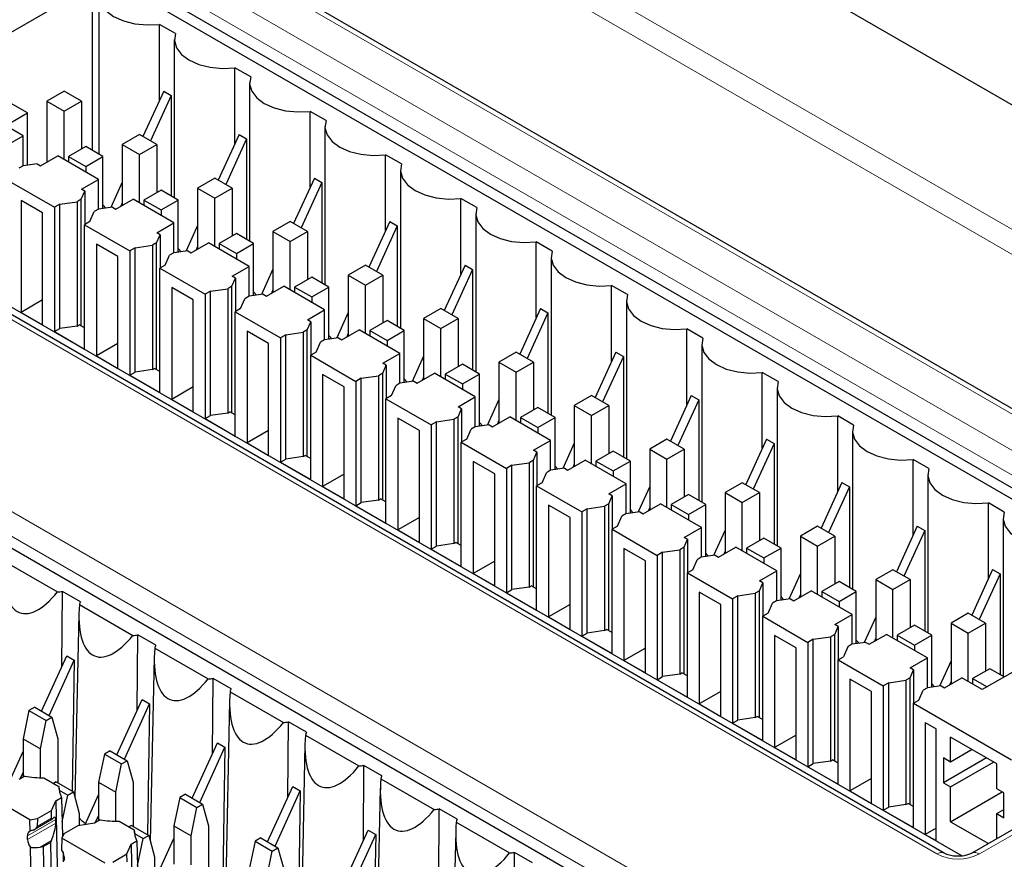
# Paper-space layout 'Blatt2' of a CAD drawing. Header units: millimetres. Extents: x 5 to 418, y 2 to 292.
# Tile 43 of 70: x 103 to 116, y 207 to 218. Entities that reach past the tile are written whole.
import ezdxf

# ---------------------------------------------------------------- set-up
doc = ezdxf.new("R2010")
doc.units = ezdxf.units.MM

psp = doc.layouts.new('Blatt2')

# ---------------------------------------------------------------- linework, layer by layer
at = {"color": 7, "linetype": 'Continuous', "lineweight": 18}
for p, q in [((103.469, 222.047), (134.299, 204.249)), ((134.156, 204.005), (103.329, 221.801)), ((134.409, 201.761), (101.511, 220.753)), ((103.855, 218.922), (119.835, 209.696)), ((119.694, 209.454), (103.713, 218.68)), ((114.749, 206.76), (98.768, 215.986)), ((102.54, 211.289), (120.5, 200.92)), ((120.359, 200.678), (102.398, 211.047)), ((119.835, 209.373), (115.31, 206.76)), ((103.174, 207.214), (102.804, 207)), ((103.176, 207.166), (102.804, 206.951)), ((103.121, 207.23), (102.931, 207.12)), ((103.117, 206.936), (102.969, 206.851))]:
    psp.add_line(p, q, dxfattribs=at)
at = {"color": 7, "linetype": 'Continuous', "lineweight": 25}
for p, q in [((116.957, 215.893), (106.192, 222.108)), ((134.409, 201.829), (101.611, 220.763)), ((102.861, 218.854), (118.7, 209.711)), ((119.63, 209.322), (103.711, 218.512)), ((101.489, 216.919), (103.653, 218.169)), ((103.653, 218.169), (103.653, 216.003)), ((103.742, 218.03), (103.742, 215.952)), ((104.746, 217.537), (104.539, 217.657)), ((104.539, 216.662), (104.539, 217.657)), ((104.732, 217.458), (104.732, 215.38)), ((105.736, 216.966), (105.529, 217.086)), ((105.529, 216.091), (105.529, 217.086)), ((105.722, 216.887), (105.722, 214.809)), ((103.285, 216.781), (103.059, 216.65)), ((103.511, 216.65), (103.285, 216.781)), ((104.593, 216.781), (104.32, 216.183)), ((104.692, 216.724), (104.419, 216.126)), ((104.593, 216.781), (104.692, 216.724)), ((104.692, 216.724), (104.692, 215.403)), ((102.804, 216.493), (102.578, 216.624)), ((103.059, 216.65), (103.285, 216.519)), ((103.059, 216.65), (103.059, 215.85)), ((103.285, 216.519), (103.511, 216.65)), ((103.511, 216.65), (103.511, 216.02)), ((102.747, 216.193), (102.21, 216.503)), ((102.578, 216.363), (102.804, 216.493)), ((102.804, 215.809), (102.804, 216.493)), ((103.285, 215.883), (103.285, 216.519)), ((106.726, 216.394), (106.519, 216.514)), ((106.519, 215.519), (106.519, 216.514)), ((106.712, 216.315), (106.712, 214.237)), ((102.521, 216.062), (102.747, 216.193)), ((102.747, 215.801), (102.747, 216.193)), ((104.275, 216.209), (104.049, 216.078)), ((104.501, 216.078), (104.275, 216.209)), ((105.583, 216.21), (105.31, 215.611)), ((105.583, 216.21), (105.682, 216.153)), ((103.568, 216.052), (103.341, 215.922)), ((103.794, 215.922), (103.568, 216.052)), ((104.049, 216.078), (104.275, 215.948)), ((104.049, 216.078), (104.049, 215.278)), ((104.275, 215.948), (104.501, 216.078)), ((104.501, 216.078), (104.501, 215.448)), ((105.682, 216.153), (105.409, 215.554)), ((105.682, 216.153), (105.682, 214.832)), ((114.849, 206.77), (98.868, 215.996)), ((102.974, 215.801), (103.2, 215.932)), ((103.737, 215.621), (103.2, 215.932)), ((103.341, 215.922), (103.568, 215.791)), ((103.341, 215.922), (103.341, 215.85)), ((103.568, 215.791), (103.794, 215.922)), ((103.794, 215.237), (103.794, 215.922)), ((104.275, 215.311), (104.275, 215.948)), ((107.716, 215.823), (107.509, 215.943)), ((107.509, 214.948), (107.509, 215.943)), ((102.747, 215.8), (102.691, 215.768)), ((102.929, 215.827), (102.747, 215.8)), ((102.929, 215.827), (102.974, 215.801)), ((103.568, 215.791), (103.568, 215.719)), ((115.077, 206.734), (99.488, 215.733)), ((107.702, 215.744), (107.702, 213.666)), ((102.564, 215.597), (103.157, 215.254)), ((103.511, 215.491), (103.737, 215.621)), ((103.737, 215.229), (103.737, 215.621)), ((104.049, 215.585), (103.897, 215.252)), ((105.265, 215.638), (105.038, 215.507)), ((105.491, 215.507), (105.265, 215.638)), ((106.573, 215.638), (106.3, 215.04)), ((106.672, 215.581), (106.399, 214.983)), ((106.573, 215.638), (106.672, 215.581)), ((106.672, 215.581), (106.672, 214.26)), ((103.51, 215.36), (103.556, 215.465)), ((103.556, 215.465), (103.511, 215.491)), ((103.556, 215.465), (103.556, 215.027)), ((104.558, 215.481), (104.331, 215.35)), ((104.784, 215.35), (104.558, 215.481)), ((105.038, 215.507), (105.265, 215.376)), ((105.038, 215.507), (105.038, 214.707)), ((105.265, 215.376), (105.491, 215.507)), ((105.491, 215.507), (105.491, 214.877)), ((103.002, 215.18), (102.719, 215.344)), ((102.719, 215.344), (102.719, 213.874)), ((103.228, 215.295), (103.157, 215.254)), ((103.228, 215.295), (103.455, 215.327)), ((103.228, 213.662), (103.228, 215.295)), ((103.51, 215.36), (103.455, 215.327)), ((103.455, 215.327), (103.455, 213.694)), ((103.51, 213.695), (103.51, 215.36)), ((103.963, 215.229), (104.19, 215.36)), ((104.049, 215.311), (104.029, 215.267)), ((104.727, 215.05), (104.19, 215.36)), ((104.331, 215.35), (104.558, 215.22)), ((104.331, 215.35), (104.331, 215.278)), ((104.558, 215.22), (104.784, 215.35)), ((104.784, 214.666), (104.784, 215.35)), ((105.265, 214.74), (105.265, 215.376)), ((108.706, 215.251), (108.498, 215.371)), ((108.498, 214.376), (108.498, 215.371)), ((103.002, 213.711), (103.002, 215.18)), ((103.157, 215.254), (103.157, 213.621)), ((103.624, 215.066), (103.681, 215.197)), ((103.737, 215.229), (103.681, 215.197)), ((103.919, 215.255), (103.737, 215.229)), ((103.805, 215.239), (103.794, 215.245)), ((103.919, 215.255), (103.963, 215.229)), ((104.558, 215.22), (104.558, 215.148)), ((108.692, 215.172), (108.692, 213.094)), ((103.624, 215.066), (103.554, 215.025)), ((103.554, 213.392), (103.554, 215.025)), ((103.554, 215.025), (104.147, 214.683)), ((104.501, 214.919), (104.727, 215.05)), ((104.727, 214.658), (104.727, 215.05)), ((105.038, 215.014), (104.887, 214.681)), ((106.255, 215.066), (106.028, 214.935)), ((106.481, 214.935), (106.255, 215.066)), ((107.563, 215.067), (107.29, 214.468)), ((107.662, 215.01), (107.389, 214.411)), ((107.563, 215.067), (107.662, 215.01)), ((107.662, 215.01), (107.662, 213.689)), ((104.5, 214.788), (104.546, 214.894)), ((104.546, 214.894), (104.501, 214.919)), ((104.546, 214.894), (104.546, 214.455)), ((105.548, 214.909), (105.321, 214.779)), ((105.774, 214.779), (105.548, 214.909)), ((106.028, 214.935), (106.255, 214.805)), ((106.028, 214.935), (106.028, 214.135)), ((106.255, 214.805), (106.481, 214.935)), ((106.481, 214.935), (106.481, 214.305)), ((103.992, 214.609), (103.709, 214.772)), ((103.709, 214.772), (103.709, 213.302)), ((104.218, 214.723), (104.444, 214.756)), ((104.5, 214.788), (104.444, 214.756)), ((104.444, 214.756), (104.444, 213.123)), ((104.5, 213.123), (104.5, 214.788)), ((104.953, 214.658), (105.18, 214.789)), ((105.717, 214.478), (105.18, 214.789)), ((105.321, 214.779), (105.548, 214.648)), ((105.321, 214.779), (105.321, 214.707)), ((105.548, 214.648), (105.774, 214.779)), ((105.774, 214.094), (105.774, 214.779)), ((106.255, 214.168), (106.255, 214.805)), ((109.696, 214.68), (109.488, 214.8)), ((109.488, 213.805), (109.488, 214.8)), ((104.218, 214.723), (104.147, 214.683)), ((104.147, 214.683), (104.147, 213.049)), ((104.218, 213.09), (104.218, 214.723)), ((104.614, 214.495), (104.671, 214.625)), ((104.727, 214.658), (104.671, 214.625)), ((104.909, 214.684), (104.727, 214.658)), ((104.795, 214.667), (104.784, 214.674)), ((104.909, 214.684), (104.953, 214.658)), ((105.038, 214.739), (105.019, 214.696)), ((105.548, 214.648), (105.548, 214.576)), ((103.992, 213.139), (103.992, 214.609)), ((104.614, 214.495), (104.544, 214.454)), ((107.245, 214.495), (107.018, 214.364)), ((107.471, 214.364), (107.245, 214.495)), ((108.553, 214.496), (108.28, 213.897)), ((108.553, 214.496), (108.652, 214.438)), ((109.682, 214.601), (109.682, 212.523)), ((104.544, 212.821), (104.544, 214.454)), ((104.544, 214.454), (105.137, 214.111)), ((105.491, 214.348), (105.717, 214.478)), ((105.717, 214.086), (105.717, 214.478)), ((106.028, 214.442), (105.877, 214.109)), ((107.018, 214.364), (107.245, 214.233)), ((107.018, 214.364), (107.018, 213.564)), ((107.245, 214.233), (107.471, 214.364)), ((107.471, 214.364), (107.471, 213.734)), ((108.652, 214.438), (108.379, 213.84)), ((108.652, 214.438), (108.652, 213.117)), ((105.49, 214.217), (105.536, 214.322)), ((105.536, 214.322), (105.491, 214.348)), ((105.536, 214.322), (105.536, 213.884)), ((106.538, 214.338), (106.311, 214.207)), ((106.764, 214.207), (106.538, 214.338)), ((107.245, 213.597), (107.245, 214.233)), ((110.686, 214.108), (110.478, 214.228)), ((110.478, 213.233), (110.478, 214.228)), ((104.699, 214.201), (104.699, 212.731)), ((104.982, 214.038), (104.699, 214.201)), ((105.208, 214.152), (105.137, 214.111)), ((105.137, 214.111), (105.137, 212.478)), ((105.208, 214.152), (105.434, 214.184)), ((105.208, 212.519), (105.208, 214.152)), ((105.49, 214.217), (105.434, 214.184)), ((105.434, 214.184), (105.434, 212.551)), ((105.49, 212.552), (105.49, 214.217)), ((105.899, 214.112), (105.716, 214.086)), ((105.785, 214.096), (105.774, 214.102)), ((105.899, 214.112), (105.943, 214.086)), ((105.943, 214.086), (106.17, 214.217)), ((106.028, 214.168), (106.009, 214.124)), ((106.707, 213.907), (106.17, 214.217)), ((106.311, 214.207), (106.538, 214.077)), ((106.311, 214.207), (106.311, 214.135)), ((106.538, 214.077), (106.764, 214.207)), ((106.764, 213.523), (106.764, 214.207)), ((103.002, 214.037), (102.719, 213.874)), ((104.982, 212.568), (104.982, 214.038)), ((105.604, 213.923), (105.661, 214.054)), ((105.716, 214.086), (105.661, 214.054)), ((106.538, 214.077), (106.538, 214.005)), ((110.672, 214.029), (110.672, 211.951)), ((102.719, 213.874), (103.002, 213.711)), ((105.604, 213.923), (105.534, 213.882)), ((105.534, 212.249), (105.534, 213.882)), ((105.534, 213.882), (106.127, 213.54)), ((106.481, 213.776), (106.707, 213.907)), ((106.707, 213.515), (106.707, 213.907)), ((107.018, 213.871), (106.867, 213.538)), ((108.235, 213.923), (108.008, 213.792)), ((108.461, 213.792), (108.235, 213.923)), ((109.543, 213.924), (109.27, 213.325)), ((109.642, 213.867), (109.369, 213.268)), ((109.543, 213.924), (109.642, 213.867)), ((109.642, 213.867), (109.642, 212.546)), ((103.455, 213.694), (103.483, 213.711)), ((103.554, 213.67), (103.483, 213.711)), ((106.48, 213.645), (106.526, 213.751)), ((106.526, 213.751), (106.481, 213.776)), ((106.526, 213.751), (106.526, 213.312)), ((107.527, 213.766), (107.301, 213.636)), ((107.754, 213.636), (107.527, 213.766)), ((108.008, 213.792), (108.235, 213.662)), ((108.008, 213.792), (108.008, 212.993)), ((108.235, 213.662), (108.461, 213.792)), ((108.461, 213.792), (108.461, 213.162)), ((103.157, 213.621), (103.228, 213.662)), ((103.157, 213.621), (103.554, 213.392)), ((103.455, 213.694), (103.228, 213.662)), ((105.689, 213.629), (105.689, 212.16)), ((105.972, 213.466), (105.689, 213.629)), ((106.198, 213.58), (106.127, 213.54)), ((106.198, 213.58), (106.424, 213.613)), ((106.198, 211.947), (106.198, 213.58)), ((106.48, 213.645), (106.424, 213.613)), ((106.424, 213.613), (106.424, 211.98)), ((106.48, 211.98), (106.48, 213.645)), ((106.933, 213.515), (107.16, 213.646)), ((107.018, 213.596), (106.999, 213.553)), ((107.697, 213.335), (107.16, 213.646)), ((107.301, 213.636), (107.527, 213.505)), ((107.301, 213.636), (107.301, 213.564)), ((107.527, 213.505), (107.754, 213.636)), ((107.754, 212.951), (107.754, 213.636)), ((108.235, 213.025), (108.235, 213.662)), ((111.676, 213.537), (111.468, 213.657)), ((111.468, 212.662), (111.468, 213.657)), ((103.992, 213.466), (103.709, 213.302)), ((105.972, 211.996), (105.972, 213.466)), ((106.127, 213.54), (106.127, 211.907)), ((106.594, 213.352), (106.651, 213.482)), ((106.706, 213.515), (106.651, 213.482)), ((106.889, 213.541), (106.706, 213.515)), ((106.775, 213.524), (106.764, 213.531)), ((106.889, 213.541), (106.933, 213.515)), ((107.527, 213.505), (107.527, 213.433)), ((111.662, 213.458), (111.662, 211.38)), ((106.594, 213.352), (106.524, 213.311)), ((107.471, 213.205), (107.697, 213.335)), ((107.697, 212.943), (107.697, 213.335)), ((109.225, 213.352), (108.998, 213.221)), ((109.451, 213.221), (109.225, 213.352)), ((110.533, 213.353), (110.26, 212.754)), ((110.533, 213.353), (110.632, 213.295)), ((103.709, 213.302), (103.992, 213.139)), ((106.524, 211.678), (106.524, 213.311)), ((106.524, 213.311), (107.117, 212.968)), ((107.516, 213.179), (107.471, 213.205)), ((108.008, 213.299), (107.857, 212.966)), ((108.517, 213.195), (108.291, 213.064)), ((108.744, 213.064), (108.517, 213.195)), ((108.998, 213.221), (109.225, 213.09)), ((108.998, 213.221), (108.998, 212.421)), ((109.225, 213.09), (109.451, 213.221)), ((109.451, 213.221), (109.451, 212.591)), ((110.632, 213.295), (110.359, 212.697)), ((110.632, 213.295), (110.632, 211.974)), ((104.147, 213.049), (104.218, 213.09)), ((104.444, 213.123), (104.218, 213.09)), ((104.444, 213.123), (104.473, 213.139)), ((104.544, 213.098), (104.473, 213.139)), ((107.47, 213.074), (107.414, 213.042)), ((107.47, 213.074), (107.516, 213.179)), ((107.47, 211.409), (107.47, 213.074)), ((107.516, 213.179), (107.516, 212.741)), ((107.923, 212.943), (108.15, 213.074)), ((108.687, 212.764), (108.15, 213.074)), ((108.291, 213.064), (108.517, 212.934)), ((108.291, 213.064), (108.291, 212.993)), ((108.517, 212.934), (108.744, 213.064)), ((108.744, 212.38), (108.744, 213.064)), ((109.225, 212.454), (109.225, 213.09)), ((112.666, 212.965), (112.458, 213.085)), ((112.458, 212.09), (112.458, 213.085)), ((104.147, 213.049), (104.544, 212.821)), ((106.962, 212.895), (106.679, 213.058)), ((106.679, 213.058), (106.679, 211.588)), ((107.188, 213.009), (107.117, 212.968)), ((107.117, 212.968), (107.117, 211.335)), ((107.188, 213.009), (107.414, 213.042)), ((107.188, 211.376), (107.188, 213.009)), ((107.414, 213.042), (107.414, 211.408)), ((107.696, 212.943), (107.641, 212.911)), ((107.879, 212.969), (107.696, 212.943)), ((107.765, 212.953), (107.754, 212.959)), ((107.879, 212.969), (107.923, 212.943)), ((108.008, 213.025), (107.989, 212.981)), ((108.517, 212.934), (108.517, 212.862)), ((104.982, 212.894), (104.699, 212.731)), ((106.962, 211.425), (106.962, 212.895)), ((107.584, 212.78), (107.641, 212.911)), ((112.652, 212.886), (112.652, 210.808)), ((104.699, 212.731), (104.982, 212.568)), ((107.584, 212.78), (107.513, 212.739)), ((107.513, 211.106), (107.513, 212.739)), ((107.513, 212.739), (108.107, 212.397)), ((108.461, 212.633), (108.687, 212.764)), ((108.687, 212.372), (108.687, 212.764)), ((108.998, 212.728), (108.847, 212.395)), ((110.214, 212.78), (109.988, 212.65)), ((110.441, 212.65), (110.214, 212.78)), ((111.523, 212.781), (111.25, 212.182)), ((111.622, 212.724), (111.349, 212.125)), ((111.523, 212.781), (111.622, 212.724)), ((111.622, 212.724), (111.622, 211.403)), ((105.434, 212.551), (105.208, 212.519)), ((105.434, 212.551), (105.463, 212.568)), ((105.534, 212.527), (105.463, 212.568)), ((108.46, 212.502), (108.506, 212.608)), ((108.506, 212.608), (108.461, 212.633)), ((108.506, 212.608), (108.506, 212.169)), ((109.507, 212.623), (109.281, 212.493)), ((109.734, 212.493), (109.507, 212.623)), ((109.988, 212.65), (110.214, 212.519)), ((109.988, 212.65), (109.988, 211.85)), ((110.214, 212.519), (110.441, 212.65)), ((110.441, 212.65), (110.441, 212.019)), ((105.137, 212.478), (105.208, 212.519)), ((105.137, 212.478), (105.534, 212.249)), ((107.669, 212.486), (107.669, 211.017)), ((107.952, 212.323), (107.669, 212.486)), ((108.178, 212.437), (108.107, 212.397)), ((108.178, 212.437), (108.404, 212.47)), ((108.178, 210.804), (108.178, 212.437)), ((108.46, 212.502), (108.404, 212.47)), ((108.404, 212.47), (108.404, 210.837)), ((108.46, 210.837), (108.46, 212.502)), ((108.913, 212.372), (109.14, 212.503)), ((108.998, 212.453), (108.978, 212.41)), ((109.677, 212.192), (109.14, 212.503)), ((109.281, 212.493), (109.507, 212.362)), ((109.281, 212.493), (109.281, 212.421)), ((109.507, 212.362), (109.734, 212.493)), ((109.734, 211.808), (109.734, 212.493)), ((110.214, 211.882), (110.214, 212.519)), ((113.656, 212.394), (113.448, 212.514)), ((113.448, 211.519), (113.448, 212.514)), ((105.972, 212.323), (105.689, 212.16)), ((107.952, 210.853), (107.952, 212.323)), ((108.107, 212.397), (108.107, 210.764)), ((108.574, 212.209), (108.631, 212.339)), ((108.686, 212.372), (108.631, 212.339)), ((108.869, 212.398), (108.686, 212.372)), ((108.755, 212.381), (108.744, 212.388)), ((108.869, 212.398), (108.913, 212.372)), ((109.507, 212.362), (109.507, 212.29)), ((113.642, 212.315), (113.642, 210.237)), ((105.689, 212.16), (105.972, 211.996)), ((108.574, 212.209), (108.503, 212.168)), ((108.503, 210.535), (108.503, 212.168)), ((108.503, 212.168), (109.097, 211.825)), ((109.451, 212.062), (109.677, 212.192)), ((109.677, 211.8), (109.677, 212.192)), ((109.988, 212.156), (109.837, 211.823)), ((111.204, 212.209), (110.978, 212.078)), ((111.431, 212.078), (111.204, 212.209)), ((112.513, 212.21), (112.24, 211.611)), ((112.513, 212.21), (112.612, 212.152)), ((109.45, 211.931), (109.496, 212.036)), ((109.496, 212.036), (109.451, 212.062)), ((109.496, 212.036), (109.496, 211.598)), ((110.497, 212.052), (110.271, 211.921)), ((110.724, 211.921), (110.497, 212.052)), ((110.978, 212.078), (111.204, 211.947)), ((110.978, 212.078), (110.978, 211.278)), ((111.204, 211.947), (111.431, 212.078)), ((111.431, 212.078), (111.431, 211.448)), ((112.612, 212.152), (112.339, 211.554)), ((112.612, 212.152), (112.612, 210.831)), ((106.127, 211.907), (106.198, 211.947)), ((106.127, 211.907), (106.524, 211.678)), ((106.424, 211.98), (106.198, 211.947)), ((106.424, 211.98), (106.453, 211.996)), ((106.524, 211.955), (106.453, 211.996)), ((108.942, 211.752), (108.659, 211.915)), ((108.659, 211.915), (108.659, 210.445)), ((109.168, 211.866), (109.394, 211.899)), ((109.45, 211.931), (109.394, 211.899)), ((109.394, 211.899), (109.394, 210.265)), ((109.45, 210.266), (109.45, 211.931)), ((109.903, 211.8), (110.13, 211.931)), ((110.667, 211.621), (110.13, 211.931)), ((110.271, 211.921), (110.497, 211.791)), ((110.271, 211.921), (110.271, 211.85)), ((110.497, 211.791), (110.724, 211.921)), ((110.724, 211.237), (110.724, 211.921)), ((111.204, 211.311), (111.204, 211.947)), ((114.646, 211.822), (114.438, 211.942)), ((114.438, 210.947), (114.438, 211.942)), ((109.168, 211.866), (109.097, 211.825)), ((109.097, 211.825), (109.097, 210.192)), ((109.168, 210.233), (109.168, 211.866)), ((109.564, 211.637), (109.621, 211.768)), ((109.676, 211.8), (109.621, 211.768)), ((109.859, 211.826), (109.676, 211.8)), ((109.745, 211.81), (109.734, 211.816)), ((109.859, 211.826), (109.903, 211.8)), ((109.988, 211.882), (109.968, 211.838)), ((110.497, 211.791), (110.497, 211.719)), ((106.962, 211.751), (106.679, 211.588)), ((108.942, 210.282), (108.942, 211.752)), ((109.564, 211.637), (109.493, 211.596)), ((112.194, 211.637), (111.968, 211.507)), ((112.421, 211.507), (112.194, 211.637)), ((113.503, 211.638), (113.23, 211.039)), ((113.503, 211.638), (113.602, 211.581)), ((114.632, 211.743), (114.632, 209.665)), ((106.679, 211.588), (106.962, 211.425)), ((109.493, 209.963), (109.493, 211.596)), ((109.493, 211.596), (110.087, 211.254)), ((110.441, 211.49), (110.667, 211.621)), ((110.667, 211.229), (110.667, 211.621)), ((110.978, 211.585), (110.827, 211.252)), ((113.602, 211.581), (113.329, 210.982)), ((113.602, 211.581), (113.602, 210.26)), ((107.414, 211.408), (107.188, 211.376)), ((107.414, 211.408), (107.443, 211.425)), ((107.513, 211.384), (107.443, 211.425)), ((110.44, 211.359), (110.485, 211.465)), ((110.485, 211.465), (110.441, 211.49)), ((110.485, 211.465), (110.485, 211.026)), ((111.487, 211.48), (111.261, 211.35)), ((111.714, 211.35), (111.487, 211.48)), ((111.968, 211.507), (112.194, 211.376)), ((111.968, 211.507), (111.968, 210.707)), ((112.194, 211.376), (112.421, 211.507)), ((112.421, 211.507), (112.421, 210.876)), ((101.559, 211.376), (119.379, 201.089)), ((107.117, 211.335), (107.188, 211.376)), ((107.117, 211.335), (107.513, 211.106)), ((109.932, 211.18), (109.649, 211.343)), ((109.649, 211.343), (109.649, 209.874)), ((110.158, 211.294), (110.087, 211.254)), ((110.087, 211.254), (110.087, 209.621)), ((110.158, 211.294), (110.384, 211.327)), ((110.158, 209.661), (110.158, 211.294)), ((110.44, 211.359), (110.384, 211.327)), ((110.384, 211.327), (110.384, 209.694)), ((110.44, 209.694), (110.44, 211.359)), ((110.849, 211.255), (110.666, 211.229)), ((110.849, 211.255), (110.893, 211.229)), ((110.893, 211.229), (111.12, 211.36)), ((110.978, 211.31), (110.958, 211.267)), ((111.657, 211.049), (111.12, 211.36)), ((111.261, 211.35), (111.487, 211.219)), ((111.261, 211.35), (111.261, 211.278)), ((111.487, 211.219), (111.714, 211.35)), ((111.714, 210.665), (111.714, 211.35)), ((112.194, 210.739), (112.194, 211.376)), ((115.636, 211.251), (115.428, 211.371)), ((115.428, 210.376), (115.428, 211.371)), ((107.952, 211.18), (107.669, 211.017)), ((109.932, 209.71), (109.932, 211.18)), ((110.554, 211.066), (110.61, 211.196)), ((110.666, 211.229), (110.61, 211.196)), ((110.735, 211.238), (110.724, 211.245)), ((111.487, 211.219), (111.487, 211.147)), ((115.621, 211.172), (115.621, 209.094)), ((107.669, 211.017), (107.952, 210.853)), ((110.554, 211.066), (110.483, 211.025)), ((110.483, 209.392), (110.483, 211.025)), ((110.483, 211.025), (111.077, 210.682)), ((111.431, 210.919), (111.657, 211.049)), ((111.657, 210.657), (111.657, 211.049)), ((111.968, 211.013), (111.816, 210.68)), ((113.184, 211.066), (112.958, 210.935)), ((113.411, 210.935), (113.184, 211.066)), ((114.492, 211.067), (114.22, 210.468)), ((114.591, 211.009), (114.319, 210.411)), ((114.492, 211.067), (114.591, 211.009)), ((114.591, 211.009), (114.591, 209.688)), ((111.43, 210.788), (111.475, 210.893)), ((111.475, 210.893), (111.431, 210.919)), ((111.475, 210.893), (111.475, 210.455)), ((112.477, 210.909), (112.251, 210.778)), ((112.704, 210.778), (112.477, 210.909)), ((112.958, 210.935), (113.184, 210.804)), ((112.958, 210.935), (112.958, 210.135)), ((113.184, 210.804), (113.411, 210.935)), ((113.411, 210.935), (113.411, 210.305)), ((108.107, 210.764), (108.178, 210.804)), ((108.107, 210.764), (108.503, 210.535)), ((108.404, 210.837), (108.178, 210.804)), ((108.404, 210.837), (108.433, 210.853)), ((108.503, 210.812), (108.433, 210.853)), ((110.922, 210.609), (110.639, 210.772)), ((110.639, 210.772), (110.639, 209.302)), ((111.148, 210.723), (111.374, 210.756)), ((111.43, 210.788), (111.374, 210.756)), ((111.374, 210.756), (111.374, 209.122)), ((111.43, 209.123), (111.43, 210.788)), ((111.883, 210.657), (112.11, 210.788)), ((111.968, 210.739), (111.948, 210.695)), ((112.647, 210.478), (112.11, 210.788)), ((112.251, 210.778), (112.477, 210.648)), ((112.251, 210.778), (112.251, 210.707)), ((112.477, 210.648), (112.704, 210.778)), ((112.704, 210.094), (112.704, 210.778)), ((113.184, 210.168), (113.184, 210.804)), ((102.496, 210.607), (103.197, 210.202)), ((108.942, 210.608), (108.659, 210.445)), ((110.922, 209.139), (110.922, 210.609)), ((111.148, 210.723), (111.077, 210.682)), ((111.077, 210.682), (111.077, 209.049)), ((111.148, 209.09), (111.148, 210.723)), ((111.544, 210.494), (111.6, 210.625)), ((111.656, 210.657), (111.6, 210.625)), ((111.839, 210.683), (111.656, 210.657)), ((111.725, 210.667), (111.714, 210.674)), ((111.839, 210.683), (111.883, 210.657)), ((112.477, 210.648), (112.477, 210.576)), ((111.544, 210.494), (111.473, 210.453)), ((112.42, 210.347), (112.647, 210.478)), ((112.647, 210.086), (112.647, 210.478)), ((114.174, 210.494), (113.948, 210.364)), ((114.401, 210.364), (114.174, 210.494)), ((115.482, 210.495), (115.21, 209.896)), ((115.482, 210.495), (115.581, 210.438)), ((108.659, 210.445), (108.942, 210.282)), ((111.473, 208.82), (111.473, 210.453)), ((111.473, 210.453), (112.067, 210.111)), ((112.465, 210.322), (112.42, 210.347)), ((112.958, 210.442), (112.806, 210.109)), ((113.948, 210.364), (114.174, 210.233)), ((113.948, 210.364), (113.948, 209.564)), ((114.174, 210.233), (114.401, 210.364)), ((114.401, 210.364), (114.401, 209.733)), ((115.581, 210.438), (115.309, 209.839)), ((115.581, 210.438), (115.581, 209.117)), ((109.097, 210.192), (109.168, 210.233)), ((109.394, 210.265), (109.168, 210.233)), ((109.394, 210.265), (109.423, 210.282)), ((109.493, 210.241), (109.423, 210.282)), ((112.42, 210.216), (112.364, 210.184)), ((112.42, 210.216), (112.465, 210.322)), ((112.42, 208.551), (112.42, 210.216)), ((112.465, 210.322), (112.465, 209.883)), ((112.873, 210.086), (113.099, 210.217)), ((113.637, 209.907), (113.099, 210.217)), ((113.467, 210.337), (113.241, 210.207)), ((113.693, 210.207), (113.467, 210.337)), ((114.174, 209.596), (114.174, 210.233)), ((103.256, 209.223), (103.263, 210.209)), ((103.498, 210.073), (103.263, 210.209)), ((109.097, 210.192), (109.493, 209.963)), ((111.629, 210.2), (111.629, 208.731)), ((111.912, 210.037), (111.629, 210.2)), ((112.138, 210.151), (112.067, 210.111)), ((112.067, 210.111), (112.067, 208.478)), ((112.138, 210.151), (112.364, 210.184)), ((112.138, 208.518), (112.138, 210.151)), ((112.364, 210.184), (112.364, 208.551)), ((112.646, 210.086), (112.59, 210.053)), ((112.829, 210.112), (112.646, 210.086)), ((112.715, 210.096), (112.704, 210.102)), ((112.829, 210.112), (112.873, 210.086)), ((112.958, 210.167), (112.938, 210.124)), ((113.241, 210.207), (113.467, 210.076)), ((113.241, 210.207), (113.241, 210.135)), ((113.467, 210.076), (113.693, 210.207)), ((113.693, 209.522), (113.693, 210.207)), ((117.512, 210.168), (115.348, 208.919)), ((103.486, 210.035), (104.187, 209.631)), ((109.932, 210.037), (109.649, 209.874)), ((111.912, 208.567), (111.912, 210.037)), ((112.534, 209.923), (112.59, 210.053)), ((113.467, 210.076), (113.467, 210.004)), ((103.479, 209.912), (103.427, 207.501)), ((109.649, 209.874), (109.932, 209.71)), ((112.534, 209.923), (112.463, 209.882)), ((112.463, 208.249), (112.463, 209.882)), ((112.463, 209.882), (113.057, 209.539)), ((113.41, 209.776), (113.637, 209.907)), ((113.637, 209.514), (113.637, 209.907)), ((113.948, 209.87), (113.796, 209.537)), ((115.164, 209.923), (114.938, 209.792)), ((115.391, 209.792), (115.164, 209.923)), ((110.384, 209.694), (110.412, 209.71)), ((110.483, 209.669), (110.412, 209.71)), ((113.455, 209.75), (113.41, 209.776)), ((113.41, 209.645), (113.455, 209.75)), ((113.455, 209.75), (113.455, 209.312)), ((114.457, 209.766), (114.231, 209.635)), ((114.683, 209.635), (114.457, 209.766)), ((114.938, 209.792), (115.164, 209.661)), ((114.938, 209.792), (114.938, 208.992)), ((115.164, 209.661), (115.391, 209.792)), ((115.391, 209.792), (115.391, 209.162)), ((104.246, 208.652), (104.253, 209.638)), ((104.488, 209.502), (104.253, 209.638)), ((110.087, 209.621), (110.158, 209.661)), ((110.087, 209.621), (110.483, 209.392)), ((110.384, 209.694), (110.158, 209.661)), ((112.901, 209.466), (112.619, 209.629)), ((112.619, 209.629), (112.619, 208.159)), ((113.128, 209.58), (113.057, 209.539)), ((113.128, 209.58), (113.354, 209.613)), ((113.128, 207.947), (113.128, 209.58)), ((113.41, 209.645), (113.354, 209.613)), ((113.354, 209.613), (113.354, 207.98)), ((113.41, 207.98), (113.41, 209.645)), ((113.863, 209.515), (114.089, 209.645)), ((113.948, 209.596), (113.928, 209.552)), ((114.627, 209.335), (114.089, 209.645)), ((114.231, 209.635), (114.457, 209.505)), ((114.231, 209.635), (114.231, 209.564)), ((114.457, 209.505), (114.683, 209.635)), ((114.683, 208.951), (114.683, 209.635)), ((115.164, 209.025), (115.164, 209.661)), ((104.476, 209.464), (105.177, 209.059)), ((110.922, 209.465), (110.639, 209.302)), ((112.901, 207.996), (112.901, 209.466)), ((113.057, 209.539), (113.057, 207.906)), ((113.58, 209.482), (113.524, 209.351)), ((113.636, 209.514), (113.58, 209.482)), ((113.819, 209.54), (113.636, 209.514)), ((113.705, 209.524), (113.693, 209.531)), ((113.819, 209.54), (113.863, 209.515)), ((114.457, 209.505), (114.457, 209.433)), ((102.988, 208.635), (103.319, 209.361)), ((103.319, 209.361), (103.418, 209.304)), ((104.469, 209.34), (104.417, 206.929)), ((113.453, 209.31), (113.524, 209.351)), ((113.453, 207.677), (113.453, 209.31)), ((113.453, 209.31), (114.047, 208.968)), ((114.4, 209.204), (114.627, 209.335)), ((114.627, 208.943), (114.627, 209.335)), ((119.735, 209.383), (115.21, 206.77)), ((103.087, 208.578), (103.418, 209.304)), ((103.418, 209.304), (103.392, 207.585)), ((110.639, 209.302), (110.922, 209.139)), ((114.445, 209.179), (114.4, 209.204)), ((114.938, 209.299), (114.786, 208.966)), ((115.447, 209.194), (115.221, 209.064)), ((115.636, 209.085), (115.447, 209.194)), ((105.236, 208.08), (105.243, 209.066)), ((105.478, 208.931), (105.243, 209.066)), ((111.077, 209.049), (111.148, 209.09)), ((111.374, 209.122), (111.148, 209.09)), ((111.374, 209.122), (111.402, 209.139)), ((111.473, 209.098), (111.402, 209.139)), ((113.891, 208.894), (113.609, 209.057)), ((113.609, 209.057), (113.609, 207.588)), ((114.4, 209.073), (114.344, 209.041)), ((114.4, 209.073), (114.445, 209.179)), ((114.4, 207.409), (114.4, 209.073)), ((114.445, 209.179), (114.445, 208.74)), ((114.853, 208.943), (115.079, 209.074)), ((115.348, 208.919), (115.079, 209.074)), ((115.221, 209.064), (115.41, 208.955)), ((115.221, 209.064), (115.221, 208.992)), ((111.077, 209.049), (111.473, 208.82)), ((114.118, 209.009), (114.047, 208.968)), ((114.047, 208.968), (114.047, 207.335)), ((114.118, 209.009), (114.344, 209.041)), ((114.118, 207.375), (114.118, 209.009)), ((114.344, 209.041), (114.344, 207.408)), ((114.626, 208.943), (114.57, 208.91)), ((114.809, 208.969), (114.626, 208.943)), ((114.695, 208.953), (114.683, 208.959)), ((114.809, 208.969), (114.853, 208.943)), ((114.938, 209.024), (114.918, 208.981)), ((105.466, 208.892), (106.167, 208.488)), ((111.912, 208.894), (111.629, 208.731)), ((113.891, 207.424), (113.891, 208.894)), ((114.514, 208.78), (114.57, 208.91)), ((102.898, 208.687), (102.823, 208.644)), ((102.898, 208.687), (103.124, 208.556)), ((103.978, 208.063), (104.309, 208.789)), ((104.077, 208.006), (104.408, 208.732)), ((104.309, 208.789), (104.408, 208.732)), ((104.408, 208.732), (104.382, 207.014)), ((105.459, 208.769), (105.407, 206.358)), ((111.629, 208.731), (111.912, 208.567)), ((114.443, 208.739), (114.514, 208.78)), ((114.443, 208.739), (115.73, 207.996)), ((114.443, 207.106), (114.443, 208.739)), ((102.823, 208.644), (102.747, 208.274)), ((102.823, 208.644), (103.049, 208.513)), ((103.049, 208.513), (103.124, 208.556)), ((103.124, 208.556), (103.2, 208.274)), ((112.364, 208.551), (112.138, 208.518)), ((112.364, 208.551), (112.392, 208.567)), ((112.463, 208.526), (112.392, 208.567)), ((102.974, 208.143), (103.049, 208.513)), ((106.226, 207.509), (106.233, 208.495)), ((106.468, 208.359), (106.233, 208.495)), ((112.067, 208.478), (112.138, 208.518)), ((112.067, 208.478), (112.463, 208.249)), ((114.599, 208.486), (114.74, 208.404)), ((114.599, 208.486), (114.599, 207.016)), ((114.74, 206.935), (114.74, 208.404)), ((106.456, 208.321), (107.157, 207.916)), ((112.901, 208.322), (112.619, 208.159)), ((115.539, 207.943), (114.931, 208.294)), ((114.931, 207.967), (114.931, 208.294)), ((102.747, 208.274), (102.974, 208.143)), ((102.747, 208.274), (102.747, 207.769)), ((103.2, 208.274), (103.2, 207.696)), ((104.968, 207.492), (105.299, 208.218)), ((105.067, 207.435), (105.398, 208.161)), ((105.299, 208.218), (105.398, 208.161)), ((105.398, 208.161), (105.372, 206.442)), ((106.449, 208.197), (106.397, 205.786)), ((112.619, 208.159), (112.901, 207.996)), ((102.571, 207.719), (102.747, 208.106)), ((102.974, 207.761), (102.974, 208.143)), ((103.813, 208.072), (103.737, 207.702)), ((103.888, 208.116), (103.813, 208.072)), ((103.813, 208.072), (104.039, 207.942)), ((103.888, 208.116), (104.114, 207.985)), ((114.931, 207.967), (114.839, 208.021)), ((114.839, 208.021), (114.839, 207.694)), ((115.405, 208.021), (114.839, 207.694)), ((115.214, 208.131), (114.931, 207.967)), ((103.964, 207.571), (104.039, 207.942)), ((104.039, 207.942), (104.114, 207.985)), ((104.114, 207.985), (104.19, 207.702)), ((107.216, 206.937), (107.223, 207.923)), ((107.458, 207.788), (107.223, 207.923)), ((113.057, 207.906), (113.128, 207.947)), ((113.057, 207.906), (113.453, 207.677)), ((113.354, 207.98), (113.128, 207.947)), ((113.354, 207.98), (113.382, 207.996)), ((113.453, 207.955), (113.382, 207.996)), ((114.931, 207.641), (115.497, 207.967)), ((115.539, 207.616), (115.539, 207.943)), ((102.768, 207.781), (102.693, 207.738)), ((102.709, 207.747), (102.747, 207.832)), ((103.02, 207.761), (103.217, 207.647)), ((103.181, 207.707), (103.147, 207.688)), ((103.181, 207.707), (103.407, 207.577)), ((103.217, 207.647), (103.217, 207.611)), ((103.737, 207.702), (103.964, 207.571)), ((103.737, 207.702), (103.737, 207.198)), ((104.19, 207.702), (104.19, 207.125)), ((105.958, 206.92), (106.289, 207.646)), ((106.289, 207.646), (106.388, 207.589)), ((107.446, 207.749), (108.147, 207.345)), ((113.891, 207.751), (113.609, 207.588)), ((114.839, 207.694), (114.931, 207.641)), ((114.931, 207.184), (114.931, 207.641)), ((102.836, 207.21), (102.263, 207.541)), ((103.177, 207.458), (103.252, 207.502)), ((103.219, 207.599), (103.332, 207.534)), ((103.252, 207.502), (103.265, 206.995)), ((103.26, 207.181), (103.332, 207.534)), ((103.332, 207.534), (103.407, 207.577)), ((103.407, 207.577), (103.483, 207.294)), ((103.561, 207.147), (103.737, 207.535)), ((103.964, 207.189), (103.964, 207.571)), ((104.803, 207.501), (104.727, 207.131)), ((104.878, 207.544), (104.803, 207.501)), ((104.803, 207.501), (105.029, 207.37)), ((104.878, 207.544), (105.104, 207.413)), ((106.057, 206.863), (106.388, 207.589)), ((106.388, 207.589), (106.362, 205.871)), ((107.439, 207.626), (107.387, 205.215)), ((113.609, 207.588), (113.891, 207.424)), ((114.931, 207.184), (115.61, 207.576)), ((115.631, 207.563), (115.539, 207.616)), ((115.631, 207.237), (115.631, 207.563)), ((103.118, 207.332), (103.177, 207.458)), ((103.177, 207.458), (103.212, 205.599)), ((104.954, 207), (105.029, 207.37)), ((105.029, 207.37), (105.104, 207.413)), ((105.104, 207.413), (105.18, 207.131)), ((114.047, 207.335), (114.118, 207.375)), ((114.344, 207.408), (114.118, 207.375)), ((114.344, 207.408), (114.372, 207.424)), ((114.443, 207.383), (114.372, 207.424)), ((102.934, 207.226), (103.118, 207.332)), ((103.121, 207.23), (103.118, 207.332)), ((103.483, 207.294), (103.483, 207.135)), ((103.699, 207.176), (103.737, 207.26)), ((108.206, 206.366), (108.213, 207.352)), ((108.448, 207.216), (108.213, 207.352)), ((114.047, 207.335), (114.443, 207.106)), ((115.539, 207.29), (115.631, 207.343)), ((115.539, 206.96), (115.539, 207.29)), ((115.539, 207.29), (115.631, 207.237)), ((102.836, 207.21), (102.934, 207.226)), ((102.838, 207.059), (102.836, 207.21)), ((102.902, 207.086), (103.129, 207.218)), ((102.934, 207.226), (102.931, 207.12)), ((103.176, 207.166), (103.174, 207.214)), ((103.463, 207.132), (103.279, 207.026)), ((103.683, 207.166), (103.463, 207.132)), ((103.758, 207.21), (103.683, 207.166)), ((104.01, 207.189), (104.207, 207.076)), ((104.171, 207.136), (104.137, 207.116)), ((104.171, 207.136), (104.397, 207.005)), ((104.727, 207.131), (104.954, 207)), ((104.727, 207.131), (104.727, 206.626)), ((105.18, 207.131), (105.18, 206.553)), ((108.436, 207.178), (109.137, 206.773)), ((114.931, 207.184), (115.428, 206.896)), ((102.804, 206.951), (102.804, 207)), ((103.279, 207.026), (103.253, 206.969)), ((104.207, 207.076), (104.207, 207.04)), ((104.209, 207.027), (104.322, 206.962)), ((104.322, 206.962), (104.397, 207.005)), ((104.397, 207.005), (104.473, 206.722)), ((104.954, 206.618), (104.954, 207)), ((106.948, 206.349), (107.279, 207.075)), ((107.047, 206.292), (107.378, 207.018)), ((107.279, 207.075), (107.378, 207.018)), ((107.378, 207.018), (107.352, 205.299)), ((108.429, 207.054), (108.377, 204.643)), ((114.74, 207.098), (114.599, 207.016)), ((114.599, 207.016), (114.74, 206.935)), ((102.969, 206.851), (103.011, 206.857)), ((103.011, 206.857), (103.106, 206.912)), ((103.011, 206.857), (103.025, 205.586)), ((103.117, 206.936), (103.106, 206.912)), ((103.106, 206.912), (103.129, 205.679)), ((103.253, 206.969), (103.25, 206.821)), ((103.826, 206.639), (103.253, 206.969)), ((104.108, 206.76), (104.167, 206.887)), ((104.167, 206.887), (104.242, 206.931)), ((104.167, 206.887), (104.202, 205.028)), ((104.242, 206.931), (104.255, 206.423)), ((104.25, 206.61), (104.322, 206.962)), ((104.551, 206.576), (104.727, 206.963)), ((105.793, 206.929), (105.717, 206.559)), ((105.868, 206.973), (105.793, 206.929)), ((105.793, 206.929), (106.019, 206.799)), ((105.868, 206.973), (106.094, 206.842)), ((102.864, 205.561), (102.842, 206.847)), ((103.27, 206.785), (103.273, 206.658)), ((103.285, 206.722), (103.285, 206.673)), ((103.924, 206.654), (104.108, 206.76)), ((104.111, 206.658), (104.108, 206.76)), ((104.473, 206.722), (104.473, 206.564)), ((105.944, 206.428), (106.019, 206.799)), ((106.019, 206.799), (106.094, 206.842)), ((106.094, 206.842), (106.17, 206.559)), ((109.196, 205.794), (109.203, 206.78)), ((109.438, 206.645), (109.203, 206.78))]:
    psp.add_line(p, q, dxfattribs=at)
at = {"color": 7, "linetype": 'Continuous', "lineweight": 25, "flags": 128}
for points in [[(103.756, 218.109), (103.743, 218.015), (103.769, 217.921), (103.835, 217.835), (103.935, 217.76), (104.064, 217.702), (104.214, 217.664), (104.376, 217.649), (104.539, 217.657)], [(104.746, 217.537), (104.733, 217.443), (104.759, 217.35), (104.825, 217.263), (104.925, 217.189), (105.054, 217.131), (105.204, 217.093), (105.366, 217.078), (105.529, 217.086)], [(105.736, 216.966), (105.722, 216.872), (105.749, 216.778), (105.815, 216.692), (105.915, 216.617), (106.044, 216.559), (106.194, 216.522), (106.356, 216.506), (106.519, 216.514)], [(106.726, 216.394), (106.712, 216.3), (106.739, 216.207), (106.805, 216.12), (106.905, 216.046), (107.034, 215.988), (107.184, 215.95), (107.346, 215.935), (107.509, 215.943)], [(107.716, 215.823), (107.702, 215.729), (107.729, 215.635), (107.795, 215.549), (107.895, 215.474), (108.024, 215.416), (108.174, 215.379), (108.335, 215.363), (108.498, 215.371)], [(103.794, 215.285), (103.797, 215.281), (103.831, 215.243)], [(108.706, 215.251), (108.692, 215.157), (108.719, 215.064), (108.785, 214.977), (108.885, 214.903), (109.014, 214.845), (109.164, 214.807), (109.325, 214.792), (109.488, 214.8)], [(104.784, 214.714), (104.787, 214.709), (104.821, 214.671)], [(109.696, 214.68), (109.682, 214.586), (109.709, 214.492), (109.775, 214.406), (109.875, 214.331), (110.004, 214.273), (110.154, 214.236), (110.315, 214.22), (110.478, 214.228)], [(105.774, 214.142), (105.777, 214.138), (105.811, 214.1)], [(110.686, 214.108), (110.672, 214.014), (110.699, 213.921), (110.765, 213.834), (110.865, 213.76), (110.994, 213.702), (111.144, 213.664), (111.305, 213.649), (111.468, 213.657)], [(106.764, 213.571), (106.767, 213.566), (106.8, 213.528)], [(111.676, 213.537), (111.662, 213.443), (111.689, 213.349), (111.755, 213.263), (111.855, 213.188), (111.984, 213.13), (112.134, 213.093), (112.295, 213.077), (112.458, 213.085)], [(107.754, 212.999), (107.757, 212.995), (107.79, 212.957)], [(112.666, 212.965), (112.652, 212.871), (112.679, 212.778), (112.744, 212.692), (112.845, 212.617), (112.974, 212.559), (113.124, 212.521), (113.285, 212.506), (113.448, 212.514)], [(108.744, 212.428), (108.747, 212.423), (108.78, 212.385)], [(113.656, 212.394), (113.642, 212.3), (113.669, 212.207), (113.734, 212.12), (113.835, 212.045), (113.964, 211.988), (114.114, 211.95), (114.275, 211.934), (114.438, 211.942)], [(109.734, 211.856), (109.737, 211.852), (109.77, 211.814)], [(114.646, 211.822), (114.632, 211.728), (114.659, 211.635), (114.724, 211.549), (114.825, 211.474), (114.954, 211.416), (115.104, 211.378), (115.265, 211.363), (115.428, 211.371)], [(110.724, 211.285), (110.727, 211.28), (110.76, 211.242)], [(115.636, 211.251), (115.622, 211.157), (115.649, 211.064), (115.714, 210.977), (115.815, 210.903), (115.944, 210.845), (116.094, 210.807), (116.255, 210.791), (116.418, 210.799)], [(111.714, 210.713), (111.717, 210.709), (111.75, 210.671)], [(112.704, 210.142), (112.707, 210.138), (112.74, 210.099)], [(113.693, 209.57), (113.697, 209.566), (113.73, 209.528)], [(114.683, 208.999), (114.687, 208.995), (114.72, 208.956)], [(103.564, 207.154), (103.522, 207.189), (103.483, 207.233)]]:
    psp.add_lwpolyline(points, dxfattribs=at)
at = {"color": 7, "linetype": 'Continuous', "lineweight": 25}
for centre, radius, start, end in [((103.118, 211.244), 1.045, 274.3461, 277.9939), ((103.71, 209.984), 0.23, 157.0218, 167.0334), ((104.108, 210.672), 1.045, 274.3461, 277.9939), ((104.7, 209.412), 0.23, 157.0218, 167.0334), ((105.098, 210.101), 1.045, 274.3461, 277.9939), ((105.69, 208.841), 0.23, 157.0218, 167.0334), ((106.087, 209.529), 1.045, 274.3461, 277.9939), ((106.68, 208.269), 0.23, 157.0218, 167.0334), ((107.077, 208.958), 1.045, 274.3461, 277.9939), ((103.001, 209.071), 1.31, 259.7801, 270.8315), ((107.67, 207.698), 0.23, 157.0218, 167.0334), ((103.494, 207.639), 0.278, 178.227, 209.4562), ((108.067, 208.387), 1.045, 274.3461, 277.9939), ((103.991, 208.499), 1.31, 259.7801, 270.8315), ((108.66, 207.126), 0.23, 157.0218, 167.0334), ((102.859, 207.008), 0.0554, 111.6771, 187.7692), ((104.484, 207.067), 0.278, 178.227, 209.4562), ((102.986, 206.959), 0.182, 182.5078, 217.7954), ((103.105, 206.715), 0.18, 2.3789, 36.0727), ((109.057, 207.815), 1.045, 274.3461, 277.9939)]:
    psp.add_arc(centre, radius, start, end, dxfattribs=at)
at = {"color": 7, "linetype": 'Continuous', "lineweight": 18}
for centre, radius, start, end in [((114.808, 206.678), 0.101, 66.7852, 125.4665), ((115.029, 207.301), 0.609, 242.6097, 297.3903), ((115.251, 206.678), 0.101, 54.5257, 113.3045)]:
    psp.add_arc(centre, radius, start, end, dxfattribs=at)
for centre, major_axis, ratio, start_param, end_param in [((372.028, 363.284), (379.985, 5.827), 0.587244, 3.834585, 4.001386), ((372.028, 351.797), (379.987, -5.634), 0.567146, 3.873355, 3.997444), ((372.013, 364.255), (378.785, 5.828), 0.587275, 3.871004, 3.964908)]:
    psp.add_ellipse(centre, major_axis=major_axis, ratio=ratio, start_param=start_param, end_param=end_param, dxfattribs=at)
at = {"color": 7, "linetype": 'Continuous', "lineweight": 25}
for centre, major_axis, ratio, start_param, end_param in [((103.102, 211.063), (0.399, 1.134), 0.410555, 2.12407, 4.005778), ((104.092, 210.492), (0.399, 1.134), 0.410555, 2.12407, 4.005778), ((105.082, 209.92), (0.399, 1.134), 0.410555, 2.12407, 4.005778), ((106.072, 209.349), (0.399, 1.134), 0.410555, 2.12407, 4.005778), ((107.062, 208.777), (0.399, 1.134), 0.410555, 2.12407, 4.005778), ((108.052, 208.206), (0.399, 1.134), 0.410555, 2.12407, 4.005778), ((103.112, 207.08), (0.051, 0.164), 0.214878, 5.726301, 6.846733), ((102.835, 207.105), (0.0963, 0.0188), 0.415057, 5.06932, 6.189751), ((103.114, 207.032), (0.051, 0.164), 0.214878, 4.155505, 5.726301), ((103.147, 207.285), (0.0213, 0.0685), 0.214878, 2.584709, 3.70514), ((109.042, 207.634), (0.399, 1.134), 0.410555, 2.12407, 4.005778), ((102.974, 207), (0.231, 0.045), 0.415057, 1.927727, 2.114113), ((102.972, 206.95), (0.231, 0.045), 0.415057, 4.034806, 4.618955)]:
    psp.add_ellipse(centre, major_axis=major_axis, ratio=ratio, start_param=start_param, end_param=end_param, dxfattribs=at)
for points, knots in [([(87.346, 211.626), (88.154, 211.101), (90.498, 209.581), (94.449, 207.101), (99.228, 204.201), (104.1, 201.351), (109.059, 198.552), (114.107, 195.803), (117.995, 193.759), (120.198, 192.63), (120.671, 192.388)], [0, 0, 0, 0, 0.0774167, 0.2244859, 0.3715556, 0.5186246, 0.6656928, 0.8127599, 0.959826, 1, 1, 1, 1]), ([(115.21, 206.77), (115.197, 206.764), (115.171, 206.75), (115.107, 206.734), (115.03, 206.728), (114.951, 206.734), (114.886, 206.751), (114.86, 206.765), (114.849, 206.77)], [0, 0, 0, 0, 0.154231, 0.316597, 0.494491, 0.681416, 0.866644, 1, 1, 1, 1])]:
    psp.add_open_spline(points, degree=3, knots=knots, dxfattribs=at)

doc.saveas('drawing.dxf')
